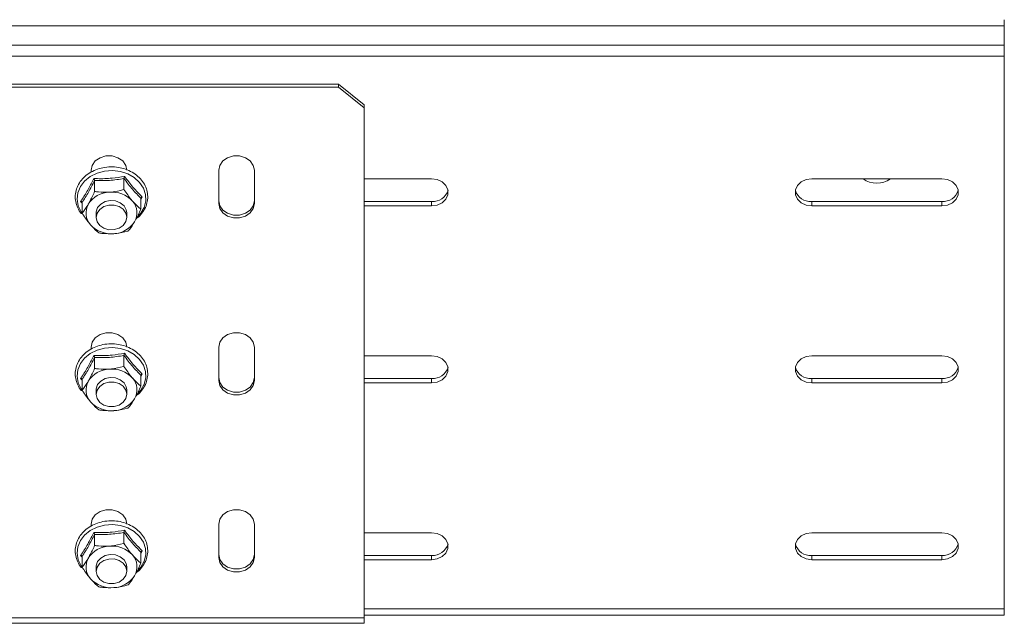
# Model space of a CAD drawing. Header units: millimetres. Extents: x -494 to 3219, y -845 to 19.
# Tile 11 of 21: x 2159 to 2352, y -696 to -578. Entities that reach past the tile are written whole.
import ezdxf

# ---------------------------------------------------------------- set-up
doc = ezdxf.new("R2010")
doc.units = ezdxf.units.MM

msp = doc.modelspace()

# ---------------------------------------------------------------- linework, layer by layer
at = {"color": 7, "linetype": 'Continuous', "lineweight": 0}
for p, q in [((2075.01, -578.78), (2351.91, -578.78)), ((2075.64, -582.57), (2351.91, -582.57)), ((2076.17, -584.73), (2351.91, -584.73)), ((2239.66, -613.21), (2239.66, -614.08)), ((2314.16, -613.21), (2314.16, -614.08)), ((2339.66, -613.21), (2339.66, -614.08)), ((2239.66, -647.92), (2239.66, -648.78)), ((2314.16, -647.92), (2314.16, -648.78)), ((2339.66, -647.92), (2339.66, -648.78)), ((2239.66, -682.62), (2239.66, -683.48)), ((2314.16, -682.62), (2314.16, -683.48)), ((2339.66, -682.62), (2339.66, -683.48)), ((2226.42, -693.08), (2351.91, -693.08)), ((2226.42, -694.88), (2077.42, -694.88))]:
    msp.add_line(p, q, dxfattribs=at)
at = {"color": 7, "linetype": 'Continuous', "lineweight": 15}
for p, q in [((2351.91, -577.57), (2351.91, -578.78)), ((2351.91, -584.73), (2351.91, -693.08)), ((2221.42, -590.19), (2077.21, -590.19)), ((2221.42, -590.77), (2221.42, -590.19)), ((2221.42, -590.19), (2226.42, -594.28)), ((2221.42, -590.77), (2077.21, -590.77)), ((2226.42, -594.85), (2221.42, -590.77)), ((2226.42, -594.28), (2226.42, -594.85)), ((2226.42, -694.88), (2226.42, -594.85)), ((2172.92, -607.48), (2172.92, -607.1)), ((2197.92, -613.64), (2197.92, -607.1)), ((2204.92, -607.1), (2204.92, -613.64)), ((2173.6, -609.13), (2173.6, -611.26)), ((2179.35, -608.72), (2179.35, -610.85)), ((2226.42, -608.77), (2239.66, -608.77)), ((2314.16, -608.77), (2339.66, -608.77)), ((2171.16, -613.57), (2170.86, -613.2)), ((2171.16, -613.4), (2171.16, -615.53)), ((2182.95, -612.35), (2182.66, -612.91)), ((2182.66, -612.59), (2182.66, -614.71)), ((2239.66, -613.21), (2226.42, -613.21)), ((2339.66, -613.21), (2314.16, -613.21)), ((2173.91, -615.47), (2173.91, -616.33)), ((2179.91, -616.33), (2179.91, -615.47)), ((2239.66, -614.08), (2226.42, -614.08)), ((2339.66, -614.08), (2314.16, -614.08)), ((2172.92, -642.18), (2172.92, -641.81)), ((2197.92, -648.34), (2197.92, -641.81)), ((2204.92, -641.81), (2204.92, -648.34)), ((2173.6, -643.83), (2173.6, -645.96)), ((2179.35, -643.42), (2179.35, -645.55)), ((2226.42, -643.47), (2239.66, -643.47)), ((2314.16, -643.47), (2339.66, -643.47)), ((2171.16, -648.28), (2170.86, -647.91)), ((2171.16, -648.1), (2171.16, -650.23)), ((2182.95, -647.05), (2182.66, -647.62)), ((2182.66, -647.29), (2182.66, -649.42)), ((2239.66, -647.92), (2226.42, -647.92)), ((2339.66, -647.92), (2314.16, -647.92)), ((2173.91, -650.17), (2173.91, -651.03)), ((2179.91, -651.03), (2179.91, -650.17)), ((2239.66, -648.78), (2226.42, -648.78)), ((2339.66, -648.78), (2314.16, -648.78)), ((2172.92, -676.88), (2172.92, -676.51)), ((2197.92, -683.04), (2197.92, -676.51)), ((2204.92, -676.51), (2204.92, -683.04)), ((2173.6, -678.53), (2173.6, -680.66)), ((2179.35, -678.13), (2179.35, -680.25)), ((2226.42, -678.18), (2239.66, -678.18)), ((2314.16, -678.18), (2339.66, -678.18)), ((2171.16, -682.98), (2170.86, -682.61)), ((2171.16, -682.81), (2171.16, -684.93)), ((2182.95, -681.75), (2182.66, -682.32)), ((2182.66, -681.99), (2182.66, -684.12)), ((2239.66, -682.62), (2226.42, -682.62)), ((2339.66, -682.62), (2314.16, -682.62)), ((2173.91, -684.87), (2173.91, -685.74)), ((2179.91, -685.74), (2179.91, -684.87)), ((2239.66, -683.48), (2226.42, -683.48)), ((2339.66, -683.48), (2314.16, -683.48)), ((2226.42, -694.35), (2351.91, -694.35)), ((2077.42, -695.94), (2226.42, -695.94))]:
    msp.add_line(p, q, dxfattribs=at)
at = {"color": 7, "linetype": 'Continuous', "lineweight": 15, "flags": 128}
for points in [[(2351.91, -578.78), (2351.91, -579.08), (2351.91, -579.48), (2351.91, -579.95), (2351.91, -580.48), (2351.91, -581.03), (2351.91, -581.58), (2351.91, -582.1), (2351.91, -582.57)], [(2351.91, -582.57), (2351.91, -582.81), (2351.91, -583.07), (2351.91, -583.35), (2351.91, -583.64), (2351.91, -583.93), (2351.91, -584.21), (2351.91, -584.48), (2351.91, -584.73)], [(2172.92, -607.1), (2173.13, -606.13), (2173.74, -605.27), (2174.67, -604.63), (2175.81, -604.29), (2177.03, -604.29), (2178.17, -604.63), (2179.1, -605.27), (2179.71, -606.13), (2179.92, -607.1)], [(2197.92, -607.1), (2198.13, -606.13), (2198.74, -605.27), (2199.67, -604.63), (2200.81, -604.29), (2202.03, -604.29), (2203.17, -604.63), (2204.1, -605.27), (2204.71, -606.13), (2204.92, -607.1)], [(2239.66, -608.77), (2240.77, -608.93), (2241.75, -609.39), (2242.47, -610.1), (2242.86, -610.96), (2242.86, -611.89), (2242.47, -612.75), (2241.75, -613.46), (2240.77, -613.92), (2239.66, -614.08)], [(2314.16, -614.08), (2313.05, -613.92), (2312.07, -613.46), (2311.34, -612.75), (2310.96, -611.89), (2310.96, -610.96), (2311.34, -610.1), (2312.07, -609.39), (2313.05, -608.93), (2314.16, -608.77)], [(2339.66, -608.77), (2340.77, -608.93), (2341.75, -609.39), (2342.47, -610.1), (2342.86, -610.96), (2342.86, -611.89), (2342.47, -612.75), (2341.75, -613.46), (2340.77, -613.92), (2339.66, -614.08)], [(2179.91, -615.47), (2179.81, -614.83), (2179.37, -614.06), (2178.63, -613.46), (2177.69, -613.1), (2176.65, -613.03), (2175.64, -613.24), (2174.79, -613.73), (2174.19, -614.43), (2173.92, -615.25), (2173.91, -615.47)], [(2204.92, -613.06), (2204.71, -614.04), (2204.1, -614.89), (2203.17, -615.53), (2202.03, -615.87), (2200.81, -615.87), (2199.67, -615.53), (2198.74, -614.89), (2198.13, -614.04), (2197.92, -613.06)], [(2204.92, -613.64), (2204.71, -614.61), (2204.1, -615.47), (2203.17, -616.11), (2202.03, -616.45), (2200.81, -616.45), (2199.67, -616.11), (2198.74, -615.47), (2198.13, -614.61), (2197.92, -613.64)], [(2177.44, -618.74), (2176.4, -618.75), (2175.42, -618.46), (2174.62, -617.91), (2174.09, -617.18), (2173.91, -616.34), (2174.08, -615.5), (2174.6, -614.77), (2175.4, -614.22), (2176.37, -613.92), (2177.42, -613.92), (2178.4, -614.2), (2179.2, -614.75), (2179.72, -615.48), (2179.91, -616.32), (2179.73, -617.16), (2179.21, -617.9), (2178.42, -618.45), (2177.44, -618.74)], [(2172.92, -641.81), (2173.13, -640.83), (2173.74, -639.97), (2174.67, -639.33), (2175.81, -638.99), (2177.03, -638.99), (2178.17, -639.33), (2179.1, -639.97), (2179.71, -640.83), (2179.92, -641.81)], [(2197.92, -641.81), (2198.13, -640.83), (2198.74, -639.97), (2199.67, -639.33), (2200.81, -638.99), (2202.03, -638.99), (2203.17, -639.33), (2204.1, -639.97), (2204.71, -640.83), (2204.92, -641.81)], [(2239.66, -643.47), (2240.77, -643.63), (2241.75, -644.09), (2242.47, -644.8), (2242.86, -645.67), (2242.86, -646.59), (2242.47, -647.45), (2241.75, -648.16), (2240.77, -648.62), (2239.66, -648.78)], [(2314.16, -648.78), (2313.05, -648.62), (2312.07, -648.16), (2311.34, -647.45), (2310.96, -646.59), (2310.96, -645.67), (2311.34, -644.8), (2312.07, -644.09), (2313.05, -643.63), (2314.16, -643.47)], [(2339.66, -643.47), (2340.77, -643.63), (2341.75, -644.09), (2342.47, -644.8), (2342.86, -645.67), (2342.86, -646.59), (2342.47, -647.45), (2341.75, -648.16), (2340.77, -648.62), (2339.66, -648.78)], [(2179.91, -650.17), (2179.81, -649.54), (2179.37, -648.77), (2178.63, -648.16), (2177.69, -647.8), (2176.65, -647.73), (2175.64, -647.95), (2174.79, -648.44), (2174.19, -649.13), (2173.92, -649.95), (2173.91, -650.17)], [(2204.92, -647.76), (2204.71, -648.74), (2204.1, -649.6), (2203.17, -650.24), (2202.03, -650.58), (2200.81, -650.58), (2199.67, -650.24), (2198.74, -649.6), (2198.13, -648.74), (2197.92, -647.76)], [(2204.92, -648.34), (2204.71, -649.32), (2204.1, -650.18), (2203.17, -650.81), (2202.03, -651.15), (2200.81, -651.15), (2199.67, -650.81), (2198.74, -650.18), (2198.13, -649.32), (2197.92, -648.34)], [(2177.44, -653.45), (2176.4, -653.45), (2175.42, -653.16), (2174.62, -652.62), (2174.09, -651.88), (2173.91, -651.05), (2174.08, -650.21), (2174.6, -649.47), (2175.4, -648.92), (2176.37, -648.62), (2177.42, -648.62), (2178.4, -648.91), (2179.2, -649.45), (2179.72, -650.19), (2179.91, -651.02), (2179.73, -651.86), (2179.21, -652.6), (2178.42, -653.15), (2177.44, -653.45)], [(2172.92, -676.51), (2173.13, -675.53), (2173.74, -674.67), (2174.67, -674.03), (2175.81, -673.69), (2177.03, -673.69), (2178.17, -674.03), (2179.1, -674.67), (2179.71, -675.53), (2179.92, -676.51)], [(2197.92, -676.51), (2198.13, -675.53), (2198.74, -674.67), (2199.67, -674.03), (2200.81, -673.69), (2202.03, -673.69), (2203.17, -674.03), (2204.1, -674.67), (2204.71, -675.53), (2204.92, -676.51)], [(2239.66, -678.18), (2240.77, -678.34), (2241.75, -678.8), (2242.47, -679.5), (2242.86, -680.37), (2242.86, -681.29), (2242.47, -682.16), (2241.75, -682.86), (2240.77, -683.32), (2239.66, -683.48)], [(2314.16, -683.48), (2313.05, -683.32), (2312.07, -682.86), (2311.34, -682.16), (2310.96, -681.29), (2310.96, -680.37), (2311.34, -679.5), (2312.07, -678.8), (2313.05, -678.34), (2314.16, -678.18)], [(2339.66, -678.18), (2340.77, -678.34), (2341.75, -678.8), (2342.47, -679.5), (2342.86, -680.37), (2342.86, -681.29), (2342.47, -682.16), (2341.75, -682.86), (2340.77, -683.32), (2339.66, -683.48)], [(2179.91, -684.87), (2179.81, -684.24), (2179.37, -683.47), (2178.63, -682.87), (2177.69, -682.51), (2176.65, -682.43), (2175.64, -682.65), (2174.79, -683.14), (2174.19, -683.83), (2173.92, -684.66), (2173.91, -684.87)], [(2204.92, -682.46), (2204.71, -683.44), (2204.1, -684.3), (2203.17, -684.94), (2202.03, -685.28), (2200.81, -685.28), (2199.67, -684.94), (2198.74, -684.3), (2198.13, -683.44), (2197.92, -682.46)], [(2204.92, -683.04), (2204.71, -684.02), (2204.1, -684.88), (2203.17, -685.52), (2202.03, -685.86), (2200.81, -685.86), (2199.67, -685.52), (2198.74, -684.88), (2198.13, -684.02), (2197.92, -683.04)], [(2177.44, -688.15), (2176.4, -688.15), (2175.42, -687.86), (2174.62, -687.32), (2174.09, -686.59), (2173.91, -685.75), (2174.08, -684.91), (2174.6, -684.17), (2175.4, -683.62), (2176.37, -683.33), (2177.42, -683.32), (2178.4, -683.61), (2179.2, -684.15), (2179.72, -684.89), (2179.91, -685.73), (2179.73, -686.57), (2179.21, -687.3), (2178.42, -687.85), (2177.44, -688.15)], [(2351.91, -693.08), (2351.91, -693.52), (2351.91, -693.88), (2351.91, -694.15), (2351.91, -694.3), (2351.91, -694.35)], [(2226.42, -695.94), (2226.42, -695.9), (2226.42, -695.77), (2226.42, -695.55), (2226.42, -695.25), (2226.42, -694.88)]]:
    msp.add_lwpolyline(points, dxfattribs=at)
at = {"color": 7, "linetype": 'Continuous', "lineweight": 0, "flags": 128}
for points in [[(2181.95, -616.27), (2182.63, -615.52), (2183.29, -614.37), (2183.61, -613.12), (2183.56, -611.85), (2183.16, -610.61), (2182.42, -609.49), (2181.38, -608.54), (2180.11, -607.8), (2178.65, -607.33), (2177.11, -607.15), (2175.55, -607.26), (2174.07, -607.66), (2172.74, -608.33), (2171.63, -609.23), (2170.81, -610.31), (2170.32, -611.52), (2170.18, -612.79), (2170.41, -614.05), (2170.98, -615.24), (2171.14, -615.46)], [(2181.95, -650.98), (2182.63, -650.23), (2183.29, -649.07), (2183.61, -647.82), (2183.56, -646.55), (2183.16, -645.32), (2182.42, -644.19), (2181.38, -643.24), (2180.11, -642.51), (2178.65, -642.04), (2177.11, -641.85), (2175.55, -641.96), (2174.07, -642.36), (2172.74, -643.03), (2171.63, -643.93), (2170.81, -645.01), (2170.32, -646.22), (2170.18, -647.5), (2170.41, -648.76), (2170.98, -649.94), (2171.16, -650.19)], [(2181.95, -685.68), (2182.63, -684.93), (2183.29, -683.78), (2183.61, -682.53), (2183.56, -681.25), (2183.16, -680.02), (2182.42, -678.9), (2181.38, -677.94), (2180.11, -677.21), (2178.65, -676.74), (2177.11, -676.55), (2175.55, -676.66), (2174.07, -677.06), (2172.74, -677.73), (2171.63, -678.63), (2170.81, -679.72), (2170.32, -680.93), (2170.18, -682.2), (2170.41, -683.46), (2170.98, -684.65), (2171.16, -684.89)]]:
    msp.add_lwpolyline(points, dxfattribs=at)
at = {"color": 7, "linetype": 'Continuous', "lineweight": 15}
for centre, radius, start, end in [((2326.91, -605.06), 4.58, 234.1637, 305.8364), ((2176.65, -616.47), 5.08, 92.0155, 147.4137), ((2176.99, -616.85), 5.47, 42.8163, 95.4103), ((2239.91, -610.15), 3.08, 265.3589, 344.0542), ((2313.87, -610.2), 3.02, 195.0964, 275.4904), ((2339.91, -610.15), 3.08, 265.3646, 344.0485), ((2178.43, -615.46), 3.48, 330.0264, 42.088), ((2175.39, -615.47), 3.48, 150.0266, 222.0878), ((2177.16, -614.46), 5.08, 272.0158, 327.4137), ((2176.82, -614.09), 5.47, 222.8166, 275.4105), ((2176.65, -651.17), 5.08, 92.0155, 147.4137), ((2176.99, -651.55), 5.47, 42.8162, 95.4105), ((2239.91, -644.85), 3.08, 265.3591, 344.054), ((2313.87, -644.91), 3.02, 195.0968, 275.4902), ((2339.91, -644.85), 3.08, 265.3648, 344.0483), ((2175.39, -650.18), 3.48, 150.0266, 222.0878), ((2178.43, -650.16), 3.48, 330.0264, 42.088), ((2177.16, -649.16), 5.08, 272.0157, 327.4138), ((2176.82, -648.79), 5.47, 222.8165, 275.4107), ((2176.65, -685.88), 5.08, 92.0154, 147.4138), ((2176.99, -686.25), 5.47, 42.8162, 95.4105), ((2239.91, -679.55), 3.08, 265.3591, 344.0539), ((2313.87, -679.61), 3.02, 195.0968, 275.4901), ((2339.91, -679.55), 3.08, 265.3648, 344.0482), ((2175.39, -684.88), 3.48, 150.0266, 222.0879), ((2178.43, -684.86), 3.48, 330.0264, 42.088), ((2177.16, -683.87), 5.08, 272.0157, 327.4138), ((2176.82, -683.49), 5.47, 222.8165, 275.4107)]:
    msp.add_arc(centre, radius, start, end, dxfattribs=at)
for points, knots in [([(2181.74, -616.62), (2181.89, -616.51), (2182.42, -616.13), (2183.11, -615.28), (2183.73, -614.13), (2184.03, -612.89), (2184.01, -611.62), (2183.68, -610.4), (2183.04, -609.27), (2182.14, -608.27), (2181, -607.45), (2179.69, -606.85), (2178.24, -606.49), (2176.73, -606.39), (2175.23, -606.55), (2173.8, -606.97), (2172.51, -607.64), (2171.42, -608.51), (2170.57, -609.57), (2170.01, -610.75), (2169.77, -612), (2169.84, -613.26), (2170.25, -614.46), (2170.67, -615.27), (2171.02, -615.62), (2171.05, -615.65)], [0, 0, 0, 0, 0.018549, 0.065509, 0.112248, 0.158652, 0.204732, 0.250656, 0.2966, 0.342767, 0.389216, 0.435893, 0.482718, 0.529626, 0.576593, 0.62361, 0.670662, 0.717702, 0.764633, 0.811318, 0.857657, 0.903693, 0.949601, 0.995575, 1, 1, 1, 1]), ([(2173.43, -608.72), (2173.43, -608.72), (2173.46, -608.75), (2173.5, -608.83), (2173.56, -608.95), (2173.59, -609.05), (2173.6, -609.1), (2173.6, -609.13)], [0, 0, 0, 0, 0.007931, 0.267541, 0.528596, 0.763784, 1, 1, 1, 1]), ([(2179.48, -608.29), (2179.48, -608.29), (2179.46, -608.33), (2179.42, -608.41), (2179.39, -608.53), (2179.36, -608.64), (2179.35, -608.7), (2179.35, -608.72)], [0, 0, 0, 0, 0.007903, 0.267516, 0.528605, 0.7638, 1, 1, 1, 1]), ([(2172.38, -613.74), (2172.71, -613.1), (2173.13, -612.32), (2173.52, -611.43), (2173.6, -611.26)], [0, 0, 0, 0, 0.801462, 1, 1, 1, 1]), ([(2173.6, -611.26), (2173.84, -611.29), (2174.77, -611.43), (2175.75, -611.41), (2176.48, -611.4)], [0, 0, 0, 0, 0.2632505, 1, 1, 1, 1]), ([(2176.48, -611.4), (2176.62, -611.39), (2177.57, -611.31), (2178.54, -611.09), (2179.32, -610.86), (2179.35, -610.85)], [0, 0, 0, 0, 0.1484845, 0.9655622, 1, 1, 1, 1]), ([(2179.35, -610.85), (2179.84, -611.58), (2180.38, -612.39), (2180.95, -613.06), (2181.01, -613.13)], [0, 0, 0, 0, 0.896036, 1, 1, 1, 1]), ([(2171.16, -613.4), (2171.15, -613.38), (2171.14, -613.33), (2171.08, -613.27), (2170.99, -613.23), (2170.91, -613.21), (2170.87, -613.2), (2170.86, -613.2)], [0, 0, 0, 0, 0.236181, 0.471395, 0.732462, 0.99209, 1, 1, 1, 1]), ([(2181.01, -613.13), (2181.46, -613.61), (2182.03, -614.21), (2182.56, -614.63), (2182.66, -614.71)], [0, 0, 0, 0, 0.801463, 1, 1, 1, 1]), ([(2182.95, -612.35), (2182.95, -612.35), (2182.91, -612.36), (2182.83, -612.39), (2182.74, -612.45), (2182.67, -612.52), (2182.66, -612.56), (2182.66, -612.59)], [0, 0, 0, 0, 0.007964, 0.267529, 0.52859, 0.763825, 1, 1, 1, 1]), ([(2171.16, -615.53), (2171.52, -615.06), (2171.92, -614.53), (2172.33, -613.81), (2172.38, -613.74)], [0, 0, 0, 0, 0.896038, 1, 1, 1, 1]), ([(2172.81, -617.8), (2172.36, -617.23), (2171.79, -616.51), (2171.26, -615.69), (2171.16, -615.53)], [0, 0, 0, 0, 0.801463, 1, 1, 1, 1]), ([(2182.66, -614.71), (2182.3, -615.5), (2181.9, -616.38), (2181.48, -617.12), (2181.44, -617.19)], [0, 0, 0, 0, 0.8960375, 1, 1, 1, 1]), ([(2181.44, -617.19), (2181.1, -617.73), (2180.68, -618.41), (2180.29, -618.89), (2180.22, -618.98)], [0, 0, 0, 0, 0.801463, 1, 1, 1, 1]), ([(2174.46, -619.39), (2173.98, -618.98), (2173.43, -618.52), (2172.87, -617.87), (2172.81, -617.8)], [0, 0, 0, 0, 0.896041, 1, 1, 1, 1]), ([(2174.46, -619.39), (2174.71, -619.43), (2175.63, -619.56), (2176.61, -619.54), (2177.34, -619.53)], [0, 0, 0, 0, 0.263251, 1, 1, 1, 1]), ([(2177.34, -619.53), (2177.49, -619.52), (2178.43, -619.44), (2179.4, -619.22), (2180.18, -618.99), (2180.22, -618.98)], [0, 0, 0, 0, 0.148485, 0.965571, 1, 1, 1, 1]), ([(2181.74, -651.32), (2181.89, -651.21), (2182.42, -650.83), (2183.11, -649.99), (2183.73, -648.83), (2184.03, -647.59), (2184.01, -646.33), (2183.68, -645.1), (2183.04, -643.97), (2182.14, -642.97), (2181, -642.16), (2179.69, -641.55), (2178.24, -641.19), (2176.73, -641.09), (2175.23, -641.25), (2173.8, -641.67), (2172.51, -642.34), (2171.42, -643.22), (2170.57, -644.27), (2170.01, -645.45), (2169.77, -646.7), (2169.84, -647.97), (2170.25, -649.16), (2170.67, -649.97), (2171.02, -650.32), (2171.05, -650.35)], [0, 0, 0, 0, 0.018549, 0.065509, 0.112248, 0.158652, 0.204732, 0.250656, 0.2966, 0.342767, 0.389216, 0.435894, 0.482718, 0.529626, 0.576593, 0.62361, 0.670662, 0.717702, 0.764633, 0.811318, 0.857657, 0.903693, 0.949602, 0.995575, 1, 1, 1, 1]), ([(2173.43, -643.42), (2173.43, -643.42), (2173.46, -643.46), (2173.5, -643.53), (2173.56, -643.65), (2173.59, -643.75), (2173.6, -643.81), (2173.6, -643.83)], [0, 0, 0, 0, 0.007925, 0.26754, 0.528596, 0.763786, 1, 1, 1, 1]), ([(2179.48, -642.99), (2179.48, -642.99), (2179.46, -643.03), (2179.42, -643.12), (2179.39, -643.24), (2179.36, -643.35), (2179.35, -643.4), (2179.35, -643.42)], [0, 0, 0, 0, 0.007903, 0.267506, 0.528603, 0.763797, 1, 1, 1, 1]), ([(2172.38, -648.44), (2172.71, -647.81), (2173.13, -647.02), (2173.52, -646.13), (2173.6, -645.96)], [0, 0, 0, 0, 0.8014609, 1, 1, 1, 1]), ([(2173.6, -645.96), (2173.84, -645.99), (2174.77, -646.13), (2175.75, -646.11), (2176.48, -646.1)], [0, 0, 0, 0, 0.263251, 1, 1, 1, 1]), ([(2176.48, -646.1), (2176.62, -646.09), (2177.57, -646.01), (2178.54, -645.79), (2179.32, -645.56), (2179.35, -645.55)], [0, 0, 0, 0, 0.1484844, 0.9655622, 1, 1, 1, 1]), ([(2179.35, -645.55), (2179.84, -646.28), (2180.38, -647.09), (2180.95, -647.76), (2181.01, -647.83)], [0, 0, 0, 0, 0.896037, 1, 1, 1, 1]), ([(2171.16, -648.1), (2171.15, -648.08), (2171.14, -648.03), (2171.08, -647.98), (2170.99, -647.93), (2170.91, -647.91), (2170.87, -647.91), (2170.86, -647.91)], [0, 0, 0, 0, 0.236181, 0.471394, 0.732462, 0.99209, 1, 1, 1, 1]), ([(2171.16, -650.23), (2171.52, -649.76), (2171.92, -649.24), (2172.33, -648.52), (2172.38, -648.44)], [0, 0, 0, 0, 0.896038, 1, 1, 1, 1]), ([(2181.01, -647.83), (2181.46, -648.31), (2182.03, -648.92), (2182.56, -649.33), (2182.66, -649.42)], [0, 0, 0, 0, 0.801463, 1, 1, 1, 1]), ([(2182.95, -647.05), (2182.95, -647.05), (2182.91, -647.06), (2182.83, -647.09), (2182.74, -647.15), (2182.67, -647.22), (2182.66, -647.27), (2182.66, -647.29)], [0, 0, 0, 0, 0.007963, 0.267528, 0.528589, 0.763825, 1, 1, 1, 1]), ([(2172.81, -652.51), (2172.36, -651.93), (2171.79, -651.21), (2171.26, -650.39), (2171.16, -650.23)], [0, 0, 0, 0, 0.801463, 1, 1, 1, 1]), ([(2182.66, -649.42), (2182.3, -650.2), (2181.9, -651.08), (2181.48, -651.82), (2181.44, -651.9)], [0, 0, 0, 0, 0.896038, 1, 1, 1, 1]), ([(2181.44, -651.9), (2181.1, -652.44), (2180.68, -653.11), (2180.29, -653.59), (2180.22, -653.69)], [0, 0, 0, 0, 0.801463, 1, 1, 1, 1]), ([(2174.46, -654.09), (2173.98, -653.68), (2173.43, -653.23), (2172.87, -652.58), (2172.81, -652.51)], [0, 0, 0, 0, 0.8960399, 1, 1, 1, 1]), ([(2174.46, -654.09), (2174.71, -654.13), (2175.63, -654.26), (2176.61, -654.25), (2177.34, -654.24)], [0, 0, 0, 0, 0.2632505, 1, 1, 1, 1]), ([(2177.34, -654.24), (2177.49, -654.22), (2178.43, -654.15), (2179.4, -653.92), (2180.18, -653.7), (2180.22, -653.69)], [0, 0, 0, 0, 0.148485, 0.965571, 1, 1, 1, 1]), ([(2181.74, -686.02), (2181.89, -685.91), (2182.42, -685.54), (2183.11, -684.69), (2183.73, -683.54), (2184.03, -682.29), (2184.01, -681.03), (2183.68, -679.81), (2183.04, -678.67), (2182.14, -677.68), (2181, -676.86), (2179.69, -676.26), (2178.24, -675.89), (2176.73, -675.79), (2175.23, -675.95), (2173.8, -676.38), (2172.51, -677.04), (2171.42, -677.92), (2170.57, -678.98), (2170.01, -680.16), (2169.77, -681.41), (2169.84, -682.67), (2170.25, -683.87), (2170.67, -684.68), (2171.02, -685.02), (2171.05, -685.05)], [0, 0, 0, 0, 0.018549, 0.065509, 0.112248, 0.158652, 0.204732, 0.250656, 0.2966, 0.342767, 0.389216, 0.435894, 0.482718, 0.529626, 0.576593, 0.62361, 0.670662, 0.717702, 0.764633, 0.811318, 0.857657, 0.903693, 0.949602, 0.995575, 1, 1, 1, 1]), ([(2173.43, -678.12), (2173.43, -678.12), (2173.46, -678.16), (2173.5, -678.24), (2173.56, -678.35), (2173.59, -678.46), (2173.6, -678.51), (2173.6, -678.53)], [0, 0, 0, 0, 0.007928, 0.267542, 0.528596, 0.763786, 1, 1, 1, 1]), ([(2179.48, -677.69), (2179.48, -677.7), (2179.46, -677.74), (2179.42, -677.82), (2179.39, -677.94), (2179.36, -678.05), (2179.35, -678.1), (2179.35, -678.13)], [0, 0, 0, 0, 0.007905, 0.267509, 0.528606, 0.763798, 1, 1, 1, 1]), ([(2172.38, -683.14), (2172.71, -682.51), (2173.13, -681.72), (2173.52, -680.84), (2173.6, -680.66)], [0, 0, 0, 0, 0.801462, 1, 1, 1, 1]), ([(2173.6, -680.66), (2173.84, -680.7), (2174.77, -680.83), (2175.75, -680.82), (2176.48, -680.8)], [0, 0, 0, 0, 0.263251, 1, 1, 1, 1]), ([(2176.48, -680.8), (2176.62, -680.79), (2177.57, -680.71), (2178.54, -680.49), (2179.32, -680.26), (2179.35, -680.25)], [0, 0, 0, 0, 0.148484, 0.965562, 1, 1, 1, 1]), ([(2179.35, -680.25), (2179.84, -680.98), (2180.38, -681.8), (2180.95, -682.46), (2181.01, -682.53)], [0, 0, 0, 0, 0.896037, 1, 1, 1, 1]), ([(2171.16, -682.81), (2171.15, -682.78), (2171.14, -682.74), (2171.08, -682.68), (2170.99, -682.63), (2170.91, -682.62), (2170.87, -682.61), (2170.86, -682.61)], [0, 0, 0, 0, 0.236181, 0.471394, 0.732462, 0.99209, 1, 1, 1, 1]), ([(2171.16, -684.93), (2171.52, -684.46), (2171.92, -683.94), (2172.33, -683.22), (2172.38, -683.14)], [0, 0, 0, 0, 0.8960392, 1, 1, 1, 1]), ([(2181.01, -682.53), (2181.46, -683.02), (2182.03, -683.62), (2182.56, -684.04), (2182.66, -684.12)], [0, 0, 0, 0, 0.801463, 1, 1, 1, 1]), ([(2182.95, -681.75), (2182.95, -681.75), (2182.91, -681.77), (2182.83, -681.8), (2182.74, -681.85), (2182.67, -681.92), (2182.66, -681.97), (2182.66, -681.99)], [0, 0, 0, 0, 0.007963, 0.267528, 0.528589, 0.763825, 1, 1, 1, 1]), ([(2172.81, -687.21), (2172.36, -686.63), (2171.79, -685.91), (2171.26, -685.09), (2171.16, -684.93)], [0, 0, 0, 0, 0.801463, 1, 1, 1, 1]), ([(2182.66, -684.12), (2182.3, -684.91), (2181.9, -685.79), (2181.48, -686.52), (2181.44, -686.6)], [0, 0, 0, 0, 0.896038, 1, 1, 1, 1]), ([(2181.44, -686.6), (2181.1, -687.14), (2180.68, -687.81), (2180.29, -688.29), (2180.22, -688.39)], [0, 0, 0, 0, 0.801463, 1, 1, 1, 1]), ([(2174.46, -688.8), (2173.98, -688.39), (2173.43, -687.93), (2172.87, -687.28), (2172.81, -687.21)], [0, 0, 0, 0, 0.89604, 1, 1, 1, 1]), ([(2174.46, -688.8), (2174.71, -688.83), (2175.63, -688.97), (2176.61, -688.95), (2177.34, -688.94)], [0, 0, 0, 0, 0.263251, 1, 1, 1, 1]), ([(2177.34, -688.94), (2177.49, -688.93), (2178.43, -688.85), (2179.4, -688.63), (2180.18, -688.4), (2180.22, -688.39)], [0, 0, 0, 0, 0.148485, 0.965571, 1, 1, 1, 1])]:
    msp.add_open_spline(points, degree=3, knots=knots, dxfattribs=at)
at = {"color": 7, "linetype": 'Continuous', "lineweight": 0}
for points, knots in [([(2170.86, -613.2), (2170.97, -613.05), (2171.48, -612.3), (2172.35, -610.87), (2173.09, -609.4), (2173.43, -608.72)], [0, 0, 0, 0, 0.118083, 0.592258, 1, 1, 1, 1]), ([(2173.6, -609.13), (2173.2, -609.9), (2172.38, -611.48), (2171.57, -612.75), (2171.16, -613.4)], [0, 0, 0, 0, 0.492148, 1, 1, 1, 1]), ([(2173.43, -608.72), (2173.67, -608.72), (2174.85, -608.77), (2176.89, -608.72), (2178.66, -608.42), (2179.48, -608.29)], [0, 0, 0, 0, 0.118084, 0.592258, 1, 1, 1, 1]), ([(2179.35, -608.72), (2178.41, -608.86), (2176.49, -609.15), (2174.57, -609.14), (2173.6, -609.13)], [0, 0, 0, 0, 0.492149, 1, 1, 1, 1]), ([(2182.66, -612.59), (2182.12, -612.03), (2181.02, -610.89), (2179.91, -609.45), (2179.35, -608.72)], [0, 0, 0, 0, 0.492148, 1, 1, 1, 1]), ([(2179.48, -608.29), (2179.61, -608.47), (2180.28, -609.39), (2181.45, -610.85), (2182.48, -611.87), (2182.95, -612.35)], [0, 0, 0, 0, 0.118084, 0.592259, 1, 1, 1, 1]), ([(2170.86, -647.91), (2170.97, -647.76), (2171.48, -647), (2172.35, -645.58), (2173.09, -644.1), (2173.43, -643.42)], [0, 0, 0, 0, 0.118083, 0.592259, 1, 1, 1, 1]), ([(2173.6, -643.83), (2173.2, -644.61), (2172.38, -646.18), (2171.57, -647.46), (2171.16, -648.1)], [0, 0, 0, 0, 0.492148, 1, 1, 1, 1]), ([(2173.43, -643.42), (2173.67, -643.43), (2174.85, -643.47), (2176.89, -643.42), (2178.66, -643.13), (2179.48, -642.99)], [0, 0, 0, 0, 0.118084, 0.592258, 1, 1, 1, 1]), ([(2179.35, -643.42), (2178.41, -643.57), (2176.49, -643.86), (2174.57, -643.84), (2173.6, -643.83)], [0, 0, 0, 0, 0.492149, 1, 1, 1, 1]), ([(2182.66, -647.29), (2182.12, -646.73), (2181.02, -645.6), (2179.91, -644.16), (2179.35, -643.42)], [0, 0, 0, 0, 0.492148, 1, 1, 1, 1]), ([(2179.48, -642.99), (2179.61, -643.17), (2180.28, -644.09), (2181.45, -645.55), (2182.48, -646.58), (2182.95, -647.05)], [0, 0, 0, 0, 0.118083, 0.592258, 1, 1, 1, 1]), ([(2170.86, -682.61), (2170.97, -682.46), (2171.48, -681.71), (2172.35, -680.28), (2173.09, -678.8), (2173.43, -678.12)], [0, 0, 0, 0, 0.118083, 0.592258, 1, 1, 1, 1]), ([(2173.6, -678.53), (2173.2, -679.31), (2172.38, -680.89), (2171.57, -682.16), (2171.16, -682.81)], [0, 0, 0, 0, 0.4921477, 1, 1, 1, 1]), ([(2173.43, -678.12), (2173.67, -678.13), (2174.85, -678.18), (2176.89, -678.12), (2178.66, -677.83), (2179.48, -677.69)], [0, 0, 0, 0, 0.118084, 0.592258, 1, 1, 1, 1]), ([(2179.35, -678.13), (2178.41, -678.27), (2176.49, -678.56), (2174.57, -678.54), (2173.6, -678.53)], [0, 0, 0, 0, 0.492149, 1, 1, 1, 1]), ([(2182.66, -681.99), (2182.12, -681.43), (2181.02, -680.3), (2179.91, -678.86), (2179.35, -678.13)], [0, 0, 0, 0, 0.492148, 1, 1, 1, 1]), ([(2179.48, -677.69), (2179.61, -677.88), (2180.28, -678.8), (2181.45, -680.26), (2182.48, -681.28), (2182.95, -681.75)], [0, 0, 0, 0, 0.118084, 0.592258, 1, 1, 1, 1])]:
    msp.add_open_spline(points, degree=3, knots=knots, dxfattribs=at)

doc.saveas('drawing.dxf')
